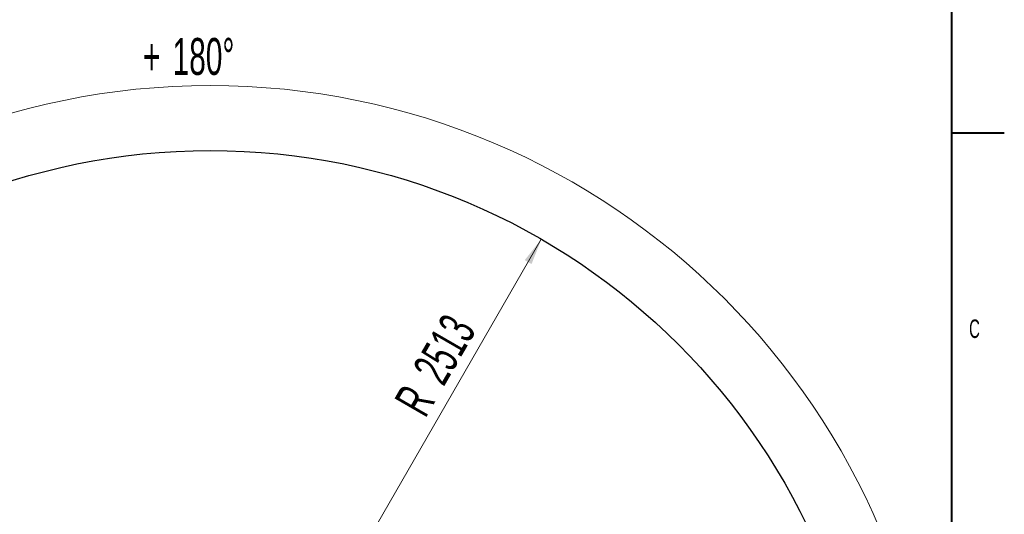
# Model space of a CAD drawing. Header units: millimetres. Extents: x 0 to 16820, y 0 to 11880.
# Tile 99 of 100: x 13083 to 16820, y 7463 to 9340. Entities that reach past the tile are written whole.
import ezdxf

# ---------------------------------------------------------------- set-up
doc = ezdxf.new("R2010")
doc.units = ezdxf.units.MM
doc.header["$LTSCALE"] = 20
doc.styles.add('SLDTEXTSTYLE0', font='TXT', dxfattribs={"width": 0.605})
doc.dimstyles.new('SLDDIMSTYLE0', dxfattribs={"dimtxt": 140, "dimasz": 100, "dimexe": 0, "dimexo": 0.0625, "dimgap": 35, "dimtad": 1, "dimtoh": 1, "dimdec": 1, "dimrnd": 1e-09, "dimzin": 12, "dimdsep": 46, "dimtxsty": 'SLDTEXTSTYLE0', "dimsah": 1, "dimcen": 0, "dimadec": 0, "dimazin": 0, "dimtfac": 1, "dimtofl": 0, "dimtmove": 0, "dimatfit": 3, "dimfxl": 1, "dimfrac": 2, "dimtolj": 1, "dimtzin": 12, "dimarcsym": 0})
doc.dimstyles.new('SLDDIMSTYLE1', dxfattribs={"dimtxt": 140, "dimasz": 100, "dimexe": 0, "dimexo": 0.0625, "dimgap": 35, "dimtad": 1, "dimtoh": 1, "dimdec": 4, "dimlfac": 20, "dimzin": 12, "dimdsep": 46, "dimtxsty": 'SLDTEXTSTYLE0', "dimsah": 1, "dimcen": 0.09, "dimadec": 1, "dimazin": 0, "dimtfac": 1, "dimtofl": 0, "dimtmove": 0, "dimatfit": 3, "dimfxl": 1, "dimfrac": 2, "dimtolj": 1, "dimtzin": 12, "dimarcsym": 0})

# ---------------------------------------------------------------- blocks, each defined once
blk = doc.blocks.new('*D11')
at = {"color": 7, "linetype": 'Continuous', "lineweight": 0}
blk.add_line((15063, 8506.6), (13806.5, 6330.2), dxfattribs=at)
blk.add_solid([(15063, 8506.6), (15000, 8427.5), (15026, 8412.5)], dxfattribs=at)
at = {"color": 7, "linetype": 'Continuous', "lineweight": 0, "char_height": 140, "attachment_point": 1, "rotation": 60, "style": 'SLDTEXTSTYLE0'}
for s, insert in [('2513', (14570.9, 8014.8)), ('R', (14501.5, 7894.6))]:
    blk.add_mtext(s, dxfattribs=dict(at, insert=insert))
blk = doc.blocks.new('*D13')
at = {"color": 7, "linetype": 'Continuous', "lineweight": 0}
for p, q in [((12765.9, 6330.2), (11017, 6330.2)), ((14847.1, 6330.2), (16596, 6330.2))]:
    blk.add_line(p, q, dxfattribs=at)
blk.add_arc((13806.5, 6330.2), 2759.5, 0, 180, dxfattribs=at)
for points in [[(11047, 6330.2), (11063.8, 6429.9), (11033.8, 6430.5)], [(16566, 6330.2), (16579.2, 6430.5), (16549.2, 6429.9)]]:
    blk.add_solid(points, dxfattribs=at)
at = {"color": 7, "linetype": 'Continuous', "lineweight": 0, "char_height": 140, "attachment_point": 1, "style": 'SLDTEXTSTYLE0'}
for s, insert in [('180°', (13663.8, 9270.2)), ('+', (13551.5, 9270.2))]:
    blk.add_mtext(s, dxfattribs=dict(at, insert=insert))

msp = doc.modelspace()

# ---------------------------------------------------------------- linework, layer by layer
at = {"color": 7, "linetype": 'Continuous', "lineweight": 40}
for p, q in [((16620, 11680), (16620, 200)), ((16620, 8910), (16820, 8910))]:
    msp.add_line(p, q, dxfattribs=at)
at = {"color": 7, "linetype": 'Continuous', "lineweight": 30}
msp.add_circle((13806.483798, 6330.2342175), 2513, dxfattribs=at)

# ---------------------------------------------------------------- texts
at = {"color": 7, "linetype": 'Continuous', "lineweight": 0, "insert": (16686.4308208, 8202.07779), "char_height": 70, "attachment_point": 1, "style": 'SLDTEXTSTYLE0'}
msp.add_mtext('C', dxfattribs=at)

# ---------------------------------------------------------------- dimensions: what is measured, and where the dimension line sits
at = {"color": 7, "linetype": 'Continuous', "lineweight": 0}
dim = msp.add_angular_dim_2l(base=(13806.483798, 9089.7342175), line1=((14847.0584552, 6330.2342175), (13806.483798, 6330.2342175)), line2=((12765.9091409, 6330.2342175), (13806.483798, 6330.2342175)), text='+<>', dimstyle='SLDDIMSTYLE1', dxfattribs=at)
dim.commit()
dim.dimension.update_dxf_attribs({"geometry": '*D13', "text_midpoint": (13806.483798, 9089.7342175), "dimtype": 162})
dim = msp.add_radius_dim(center=(13806.483798, 6330.2342175), mpoint=(15062.983798, 8506.5560572), dimstyle='SLDDIMSTYLE0', dxfattribs=at)
dim.commit()
dim.dimension.update_dxf_attribs({"geometry": '*D11', "text_midpoint": (14800.6900497, 8052.2498122), "dimtype": 164})

doc.saveas('drawing.dxf')
